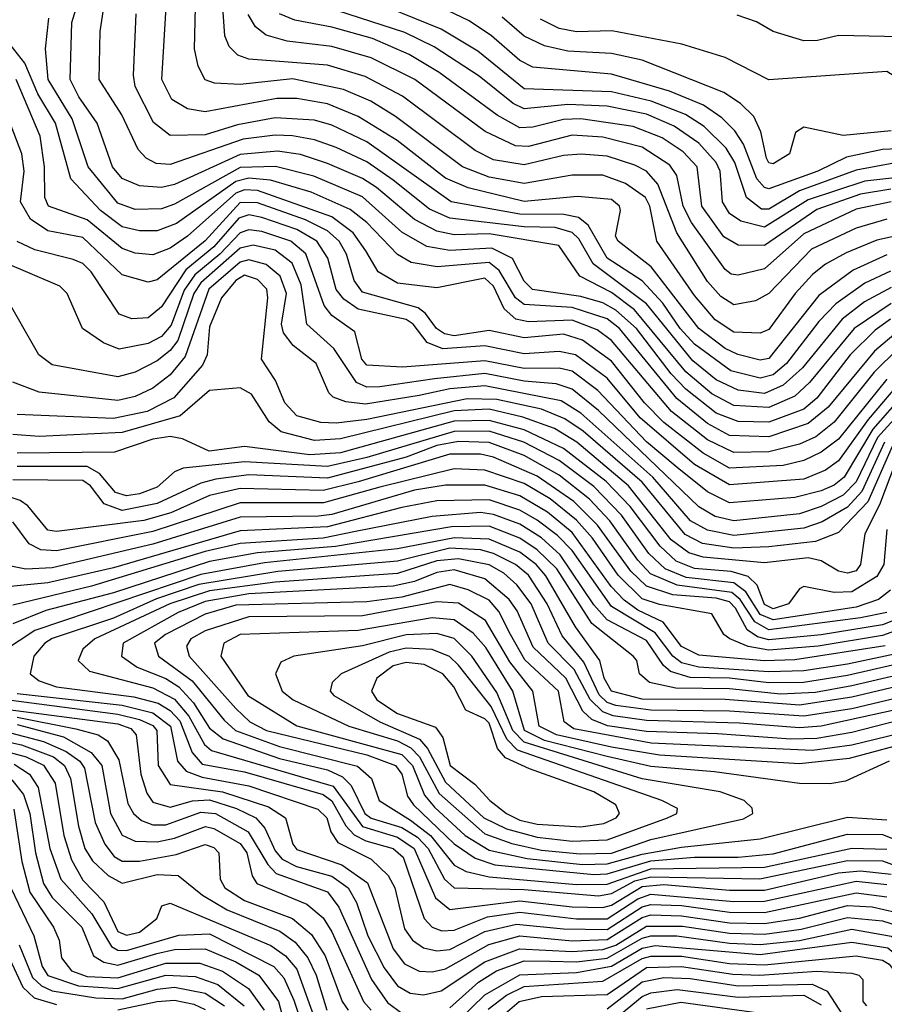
# Model space of a CAD drawing. Extents: x 501367 to 657802, y 482273 to 547541.
# Tile 182 of 256: x 558551 to 560529, y 525749 to 528002. Entities that reach past the tile are written whole.
import ezdxf

# ---------------------------------------------------------------- set-up
doc = ezdxf.new("R2010")
doc.units = 0

msp = doc.modelspace()

# ---------------------------------------------------------------- linework, layer by layer
at = {"layer": '0CON20XD'}
for points in [[(560545, 527352.5), (560460.6, 527295), (560358.6, 527171.4), (560325, 527140.3), (560265, 527114.2), (560185, 527118.5), (560135, 527145.9), (560075, 527195.7), (559957.9, 527337.9), (559905, 527377.8), (559832.9, 527415), (559784.9, 527484.9), (559625, 527511.7), (559545, 527509.7), (559505, 527517.8), (559454.4, 527544.4), (559367.6, 527617.6), (559335, 527638.6), (559255, 527672.8), (559192.9, 527692.9), (559141, 527701), (559055, 527693.4), (558905, 527624.9), (558875, 527617.8), (558825, 527621.7), (558785, 527638.5), (558763.2, 527665), (558727.7, 527765), (558685.9, 527825), (558666.2, 527865), (558669.9, 527995), (558703.8, 528105)], [(560535, 527544.9), (560465.1, 527524.9), (560363.1, 527476.9), (560265, 527374.8), (560235, 527358.3), (560185, 527349.2), (560155, 527368.1), (560125, 527402.4), (560054.3, 527514.3), (560011.5, 527625), (559985, 527654.9), (559958.5, 527668.5), (559895, 527689.4), (559835.8, 527694.2), (559795, 527690.7), (559705, 527669.2), (559635, 527681.1), (559592.7, 527702.7), (559426.8, 527826.8), (559341.4, 527871.4), (559255, 527897.8), (559075, 527911.6), (559050.2, 527920.2), (559030, 527940), (559020.2, 527965), (559010.5, 528105)], [(560535, 527463.7), (560458.5, 527428.5), (560379.8, 527370.2), (560265, 527226.7), (560245, 527222.9), (560194.5, 527235.5), (560165, 527249.3), (560105, 527294.9), (559996.1, 527436.1), (559920.3, 527495), (559913.9, 527506.1), (559925.7, 527565), (559923.4, 527575), (559905, 527590.6), (559827.2, 527597.2), (559705, 527585.5), (559576.8, 527616.8), (559525, 527639.4), (559414.8, 527725), (559325, 527780.1), (559255, 527809.2), (559185, 527821.1), (559138.9, 527821.1), (558975, 527790.6), (558935, 527798), (558899.1, 527819.1), (558876.2, 527865), (558889.8, 528095)], [(560575, 527511.2), (560512.6, 527497.4), (560441.9, 527468.1), (560395, 527442.5), (560365, 527418.3), (560325.1, 527375), (560265, 527292.4), (560245, 527284.2), (560185, 527286.9), (560142.6, 527315), (560095, 527370.8), (560008.8, 527495), (559992.9, 527575), (559982.9, 527595), (559936.8, 527626.8), (559885, 527645.9), (559815, 527646.3), (559705, 527627.2), (559625, 527641), (559564.3, 527665), (559410.5, 527780.5), (559354.2, 527815), (559291.6, 527841.6), (559175, 527866), (559055, 527853.3), (558996.4, 527856.4), (558975, 527864.2), (558959.3, 527895), (558950.9, 527935), (558954.5, 528095)], [(560615, 527646.5), (560485, 527632.2), (560355, 527589.7), (560255, 527527.3), (560200.9, 527540.9), (560175, 527558.4), (560159.3, 527585), (560153.8, 527655), (560144.4, 527675), (560105, 527718.8), (560048.2, 527758.2), (559985, 527785.7), (559895, 527803.6), (559805, 527808), (559705, 527797.7), (559679.9, 527809.9), (559602.2, 527872.2), (559499.5, 527939.5), (559432.3, 527972.3), (559175, 528056)], [(560615, 527708.2), (560525.2, 527704.8), (560442.8, 527687.2), (560377.1, 527655), (560265, 527614.9), (560255, 527617.4), (560237.8, 527637.8), (560207, 527717), (560187.6, 527747.6), (560157.5, 527777.5), (560115.8, 527805.8), (560037.8, 527837.8), (559905, 527877), (559725, 527893.3), (559695, 527908.3), (559630.2, 527965), (559579.1, 527999.1), (559497.9, 528037.9)], [(560545, 527389.1), (560484.1, 527355.9), (560433.3, 527316.7), (560342.2, 527205), (560298.2, 527165), (560255, 527146.6), (560195, 527153.6), (560145, 527177.5), (560091, 527221), (559985, 527351.8), (559863, 527443), (559830, 527500), (559815, 527515.1), (559776, 527526), (559705, 527527.6), (559535, 527547.5), (559488.5, 527568.5), (559405, 527634.2), (559345, 527676.4), (559275, 527709.3), (559225, 527727.1), (559175, 527736.1), (559135, 527737.4), (559062, 527728), (558895, 527670.6), (558862.9, 527672.9), (558839.7, 527685), (558822, 527705), (558784, 527784), (558732.2, 527865), (558734.8, 527975), (558742.7, 528025)], [(560543.5, 527426.5), (560485, 527398.6), (560418.7, 527351.3), (560379.3, 527310.7), (560305.6, 527215), (560275, 527188.9), (560245, 527181.6), (560178.2, 527198.2), (560095, 527259.5), (560062.2, 527295), (560022.9, 527352.9), (559975, 527404.2), (559895, 527455.8), (559851.3, 527531.3), (559829.4, 527549.4), (559795.9, 527555.9), (559695, 527556.3), (559538.2, 527585), (559345, 527722.3), (559265, 527760.7), (559225, 527771.8), (559135, 527776.8), (559049.2, 527760.8), (558975, 527738.6), (558895, 527736.6), (558856.8, 527766.8), (558815, 527848.5), (558810.7, 527875), (558817, 528015)], [(560544.1, 527614.1), (560475, 527602.1), (560375, 527567.1), (560255, 527484.9), (560195, 527485.5), (560162.4, 527505), (560112, 527575), (560101.4, 527665), (560069, 527699), (560021.3, 527731.3), (559955, 527757.4), (559835, 527774.7), (559795, 527773.4), (559725, 527755.5), (559695, 527754.4), (559643.3, 527783.3), (559511, 527881), (559441.9, 527921.9), (559358.4, 527958.4), (559264.9, 527984.9), (559180.5, 528000.5), (559145, 528015.2)], [(560555, 527673.9), (560465, 527657), (560335, 527610.2), (560265, 527568.3), (560248.5, 527568.5), (560213.9, 527595), (560187.1, 527675), (560167.9, 527707.9), (560117.2, 527757.2), (560074.5, 527784.5), (559995.6, 527815.6), (559905, 527836.7), (559705, 527843.8), (559599.3, 527929.3), (559515, 527980.1), (559395, 528029.1)], [(561035, 528028.2), (560954.7, 527975.3), (560895, 527868), (560851, 527839), (560815, 527803.8), (560775, 527783.4), (560705, 527776), (560615, 527793.8), (560587, 527817), (560558.4, 527868.4), (560535, 527883), (560265, 527864.3), (560165, 527914.8), (560065.7, 527945.7), (559906, 527976), (559825, 527974), (559785, 527981.5), (559742.7, 528002.7)], [(560923.5, 528026.5), (560908.3, 528001.7), (560894.6, 527945), (560842.3, 527917.7), (560811.4, 527875), (560796.2, 527865), (560715, 527858.2), (560673.3, 527865), (560662, 527875), (560659.3, 527919.3), (560647.5, 527935), (560565, 527962.5), (560425, 527965.7), (560376.2, 527953.8), (560345, 527953.6), (560275, 527974.4), (560236.6, 527996.6), (560192.4, 528012.4)], [(560543.5, 527316.5), (560508.5, 527291.5), (560451.6, 527235), (560375, 527135.9), (560345, 527110.6), (560265, 527080.5), (560195, 527081.9), (560145, 527101.4), (560075, 527156.1), (560041.3, 527191.3), (559962.5, 527295), (559915, 527337.1), (559885, 527353.5), (559835, 527368.1), (559724.4, 527384.4), (559705, 527403.2), (559678.6, 527455), (559631.2, 527478.8), (559535, 527473.4), (559482.8, 527482.8), (559425.2, 527515.2), (559335, 527596.6), (559223.5, 527643.5), (559135.7, 527665.7), (559055, 527663.2), (558905, 527579.3), (558875, 527568.8), (558815, 527567.3), (558775, 527581.8), (558707.1, 527665), (558670.5, 527775), (558615.8, 527865), (558609.7, 527935), (558617.3, 528005)], [(560545, 527585.1), (560465, 527568), (560345, 527511.5), (560255, 527431.8), (560195, 527417.2), (560179.3, 527419.3), (560165, 527430), (560087.9, 527537.9), (560069.1, 527575), (560054.6, 527645), (560038.6, 527668.6), (559975, 527709.7), (559885, 527732.9), (559815, 527737.7), (559715, 527711.6), (559685, 527713.1), (559615.8, 527745.8), (559455, 527864.9), (559355, 527914.4), (559265, 527940.4), (559162.7, 527952.7), (559115, 527966.3), (559090.5, 527985), (559073.2, 528013.2)], [(560545, 527747.6), (560435, 527736.9), (560345, 527755.5), (560326.2, 527743.8), (560312.2, 527695), (560275, 527671.8), (560265, 527674.1), (560260, 527685), (560247, 527745), (560230.5, 527780.5), (560200.2, 527810.2), (560161.8, 527835), (559975, 527908.9), (559905, 527924.6), (559805, 527929.9), (559751.5, 527941.5), (559705, 527964.2), (559655, 528007.4)], [(560561.4, 527288.6), (560506.7, 527243.3), (560401.2, 527115), (560355, 527077.4), (560265, 527046.8), (560175, 527050.4), (560125, 527077.7), (560054.8, 527134.8), (559923.3, 527295), (559895, 527317.1), (559815, 527342.9), (559705, 527349.9), (559685, 527365.4), (559647.9, 527427.9), (559625, 527445.8), (559506.1, 527436.1), (559446.3, 527446.3), (559415, 527464.5), (559345, 527537.6), (559307, 527567), (559217.4, 527607.4), (559124.5, 527634.5), (559075, 527639), (559045, 527631.7), (558909.3, 527535), (558865, 527518.5), (558825, 527518.7), (558785, 527528), (558735.3, 527565.3), (558667.3, 527637.3), (558632.5, 527765), (558591.8, 527831.8), (558562.4, 527902.4), (558528.6, 527945)], [(559342.5, 527472.5), (559314.2, 527514.2), (559265, 527550.2), (559095, 527610.5), (559065, 527612.2), (559045, 527604.8), (558935, 527506.2), (558895, 527478.9), (558855, 527464), (558815, 527467.7), (558785, 527478.1), (558705, 527544), (558616.7, 527575), (558608.2, 527595), (558607.3, 527665), (558597.6, 527735), (558542.6, 527865)], [(560535, 527179.2), (560425, 527041.9), (560385, 527011.8), (560345, 526993), (560298.1, 526981.9), (560175, 526975.5), (560115, 527009.4), (560025, 527079.7), (559980.7, 527125), (559905, 527220.1), (559838.4, 527268.4), (559795, 527282), (559705, 527273.5), (559625, 527290.3), (559545, 527278.6), (559523.2, 527283.2), (559504.4, 527295), (559479.4, 527329.4), (559462.5, 527342.5), (559335, 527378), (559316.1, 527405), (559298.8, 527465), (559281.9, 527495), (559255, 527518.2), (559205, 527543.4), (559095, 527582.7), (559055, 527583.3), (558975, 527495.6), (558865, 527406.5), (558845, 527401.2), (558785, 527417.9), (558695, 527503.6), (558615, 527518.9), (558575.3, 527545.3), (558552.6, 527585), (558561, 527655), (558555.6, 527695), (558525.1, 527775.1)], [(560575.4, 527184.6), (560492.9, 527087.1), (560425, 526991.9), (560395, 526971.1), (560345, 526950.5), (560175, 526937.3), (560095, 526984.1), (559970.9, 527090.9), (559895, 527181.5), (559822.6, 527235), (559785, 527242.5), (559705, 527236.9), (559615.2, 527255.2), (559518.9, 527248.9), (559483.1, 527263.1), (559450.9, 527305), (559435, 527316), (559325, 527339.3), (559292.5, 527362.5), (559275, 527384.3), (559255.7, 527455.7), (559230.5, 527495), (559185, 527521.3), (559105, 527548.9), (559075, 527554.9), (559052.4, 527547.6), (558995, 527481.8), (558930.7, 527429.3), (558875, 527344.8), (558845, 527319.5), (558807.1, 527317.1), (558777.9, 527327.9), (558713.8, 527425), (558695, 527444), (558672.7, 527452.7)], [(560055, 526976.8), (559985, 527035.7), (559873.5, 527153.5), (559815, 527197.2), (559785, 527204), (559705, 527203.7), (559615, 527221.3), (559426.5, 527206.5), (559345, 527211), (559333.5, 527225), (559317.3, 527287.3), (559265.1, 527325.1), (559247.5, 527347.5), (559205.7, 527465.7), (559171.2, 527495), (559105, 527517.3), (559075, 527520.6), (559055, 527513.7), (559008.9, 527465), (558951.8, 527418.2), (558927.3, 527382.7), (558897.6, 527302.4), (558875, 527276.8), (558845, 527261.1), (558778.1, 527248.1), (558742.2, 527262.2), (558694, 527295), (558659.4, 527375), (558642.2, 527392.2), (558517.1, 527445)], [(559499.9, 527179.9), (559375, 527161.6), (559345, 527161.1), (559321.3, 527171.3), (559269.6, 527249.6), (559207.8, 527305), (559195.1, 527395), (559174.5, 527444.5), (559135, 527474.3), (559085, 527485.8), (559055, 527479.1), (558965, 527399.6), (558949.5, 527375), (558912.3, 527267.7), (558895, 527244.4), (558865, 527221), (558815, 527195.4), (558775, 527184.3), (558625, 527212.2), (558594.6, 527235), (558514.1, 527375)], [(558672.7, 527452.7), (558585.1, 527475.1), (558545, 527494.5)], [(559465, 527141.5), (559342, 527122), (559297.2, 527127.2), (559267.9, 527137.9), (559258, 527148), (559229.3, 527215), (559176.5, 527256.5), (559154.6, 527285), (559150, 527305), (559161, 527375), (559146.5, 527415), (559115, 527441.5), (559075, 527451.9), (559055, 527446.7), (558983.4, 527385), (558929.3, 527230.7), (558895, 527188.8), (558855, 527158.8), (558815, 527139.6), (558775, 527130.2), (558595, 527149.2), (558535, 527171.9)], [(560561, 527249), (560506.4, 527195), (560415, 527080.5), (560372.5, 527047.5), (560335, 527030.3), (560265, 527012.8), (560185, 527011.2), (560125, 527040.6), (560042.6, 527105), (559905, 527267.8), (559872.2, 527292.2), (559815, 527314.2), (559715, 527310.5), (559686.2, 527316.2), (559659.8, 527339.8), (559635, 527392.3), (559615, 527410.5), (559505, 527388.1), (559415, 527398.5), (559371.4, 527425), (559342.5, 527472.5)], [(560547.1, 527025), (560491.6, 526898.4), (560425, 526828), (560372, 526808), (560264.9, 526795.1), (560185, 526792.7), (560113.4, 526803.4), (560073.3, 526823.3), (559975, 526943.2), (559840, 527060), (559798.6, 527088.6), (559745, 527110.3), (559642.8, 527132.8), (559575, 527134.4), (559345, 527087), (559275, 527078.8), (559239.9, 527079.9), (559184.7, 527095), (559157.5, 527125), (559136.2, 527176.2), (559104.1, 527225), (559118.6, 527365), (559115.9, 527385), (559095, 527407.2), (559065, 527416.8), (559045, 527405), (559012.6, 527365), (558985, 527299.1), (558979.8, 527235), (558969.1, 527210.9), (558903.3, 527136.7), (558842.5, 527105), (558765, 527088.9), (558545, 527098.6)], [(560605, 527145.7), (560514, 527046), (560465, 526943.8), (560435, 526913.7), (560385, 526888), (560335, 526871.2), (560185, 526854.6), (560142.3, 526865), (560105, 526887.1), (559875, 527107.2), (559815, 527156.3), (559778.7, 527168.7), (559705, 527174.5), (559615, 527192), (559499.9, 527179.9)], [(560555, 526988.3), (560518.1, 526891.9), (560485.1, 526825), (560474.8, 526755), (560465, 526740.3), (560445, 526734.9), (560425, 526739.5), (560385, 526763.3), (560355, 526770), (560255, 526759.1), (560115, 526771.9), (560081.9, 526781.9), (560041.8, 526811.8), (559944.3, 526935), (559825.6, 527035), (559775, 527066.6), (559702.3, 527092.3), (559625, 527110.1), (559545, 527106.4), (559285, 527042.5), (559225, 527038.6), (559148.9, 527058.9), (559121.8, 527081.8), (559080.9, 527145), (559055, 527159.5), (558985, 527153), (558917.5, 527095), (558785, 527057.3), (558595, 527048.2), (558535, 527052.3)], [(560529.6, 527035), (560478, 526922), (560445, 526886.3), (560387.5, 526852.5), (560345, 526838.1), (560185, 526821.5), (560125, 526833.9), (560086.2, 526855), (559999.9, 526955), (559835, 527101.6), (559789.6, 527129.6), (559615, 527164), (559535, 527156.9), (559465, 527141.5)], [(560598, 527172), (560503, 527065), (560437.5, 526955), (560415, 526936.3), (560385, 526923.8), (560325, 526908), (560175, 526896.4), (560125, 526921), (560055, 526976.8)], [(560535.5, 526835), (560528.6, 526755), (560512.5, 526727.5), (560455, 526692.4), (560415, 526690.9), (560345, 526704.6), (560335, 526699.5), (560310.3, 526665), (560275, 526653.8), (560255, 526663.1), (560238.1, 526708.1), (560217.8, 526727.8), (560179, 526739), (560095, 526745.8), (560053, 526763), (560016.8, 526796.8), (559948.1, 526888.1), (559893.2, 526945), (559795, 527020.8), (559705, 527063.5), (559625, 527084.9), (559545, 527082.8), (559285, 527010.5), (559215, 527005.8), (559065, 527024.9), (558984.4, 527014.4), (558922.9, 527042.9), (558895, 527048), (558855, 527042.1), (558767.8, 527012.2), (558545, 527009.8)], [(560544, 526696), (560516.3, 526675), (560465, 526657.3), (560275, 526628.1), (560245, 526640.9), (560212.7, 526692.7), (560185, 526713.1), (560075.6, 526725.6), (560027.9, 526745), (559990.5, 526780.5), (559927.9, 526867.9), (559865, 526933.2), (559785, 526993.1), (559704.8, 527034.8), (559625, 527060.3), (559545, 527059.6), (559345, 526999.6), (559255, 526979), (559065, 526989.8), (558924.8, 526975.2), (558905, 526967.3), (558865, 526931.8), (558825, 526916.6), (558795, 526912.5), (558770.1, 526920.1), (558733.4, 526963.4), (558705, 526979.1), (558545, 526978.9)], [(560535, 526645.2), (560475, 526632.9), (560265.2, 526605.2), (560233.5, 526623.5), (560199.8, 526675), (560180.6, 526690.6), (560055, 526707.4), (559994, 526734), (559965, 526764.9), (559901.6, 526855), (559854.6, 526904.6), (559785, 526959.8), (559705, 527004.3), (559625, 527034.5), (559555, 527036.6), (559505, 527027.7), (559435, 527000.5), (559255, 526952.4), (559075, 526960.4), (558999.8, 526950.2), (558965, 526940.8), (558865, 526894.4), (558785, 526878.8), (558743.6, 526893.6), (558712.5, 526935), (558695, 526947.3), (558535, 526949)], [(560605, 526648.1), (560525, 526617.2), (560385, 526594.4), (560265, 526582.7), (560239.4, 526589.4), (560215.8, 526605.8), (560189.1, 526655), (560175, 526669.6), (560145, 526678.1), (560045.5, 526685.5), (559985, 526705.4), (559949.5, 526739.5), (559873.1, 526845), (559818.9, 526898.9), (559735, 526956.9), (559635, 527000.4), (559605, 527007.6), (559535, 527007.2), (559325.5, 526944.5), (559245, 526924.4), (559055, 526928.9), (558985, 526913), (558896.6, 526873.4), (558835, 526855.8), (558635, 526830.5), (558615, 526833.8), (558569.3, 526889.3), (558551.8, 526901.8), (558423.5, 526943.5)], [(560622.1, 526627.9), (560525, 526592.2), (560378.3, 526568.3), (560265, 526558.8), (560217.7, 526567.7), (560175.9, 526585), (560162.2, 526595), (560135, 526641.9), (560015, 526663.5), (559975, 526676.8), (559920.5, 526730.5), (559861.8, 526815), (559825, 526856.6), (559765, 526905.1), (559705, 526940.2), (559615, 526970.9), (559545, 526973.7), (559375, 526932.2), (559245.9, 526895.9), (559055, 526896.4), (558855, 526830.8), (558635, 526786.6), (558598.8, 526788.8), (558572.5, 526802.5), (558535, 526853)], [(560531.3, 526568.7), (560325, 526536.6), (560255, 526534.6), (560105, 526547.2), (560065, 526567.5), (560023.3, 526623.3), (559965, 526650.4), (559933.7, 526673.7), (559904.4, 526704.4), (559815, 526828.2), (559758.4, 526875), (559695, 526912.3), (559615, 526936.6), (559525, 526936.9), (559454, 526925), (559265, 526869.6), (559234.3, 526865.7), (559055, 526863.3), (558855, 526801.6), (558625, 526747.6), (558564.4, 526744.4), (558522.5, 526752.5)], [(560567.1, 526552.9), (560445, 526527), (560345, 526511.5), (560265, 526509.1), (560105, 526519.8), (560065, 526529.8), (560045.6, 526545.6), (560005, 526598.9), (559905, 526659), (559815, 526787.4), (559781.6, 526821.6), (559735, 526856.4), (559695, 526879.6), (559625, 526902.7), (559505, 526900.4), (559425, 526885.7), (559255, 526841.1), (559055, 526832.2), (558765, 526747.4), (558615, 526713.2), (558505, 526702.7)], [(560605, 526537.5), (560445, 526500.9), (560344.8, 526485.2), (560265, 526483.9), (560175.1, 526495.1), (560085, 526496.8), (560039.8, 526509.8), (560023.9, 526523.9), (559985, 526581.3), (559895, 526628.6), (559865, 526662.7), (559787.4, 526777.4), (559745, 526815.8), (559695, 526847), (559635, 526869.5), (559605, 526874), (559495, 526864.6), (559319.3, 526830.7), (559245, 526815.5), (559055, 526803.3), (558975, 526784.8), (558715, 526705.4), (558535, 526661.8)], [(560615, 526514.7), (560455, 526477.1), (560372, 526462), (560292, 526458), (560175, 526470.8), (560052.2, 526472.2), (559992, 526485), (559968.8, 526505), (559963.3, 526535), (559954.7, 526545), (559860, 526620), (559779.9, 526745), (559735, 526788.7), (559695, 526815.2), (559625, 526842.4), (559539.1, 526840.9), (559273.7, 526796.4), (559095, 526782), (558985, 526761.8), (558765, 526690.1), (558610.1, 526649.9), (558535, 526619)], [(560619.5, 526490.5), (560455, 526451.1), (560335, 526433), (560165, 526446.1), (559975, 526447.2), (559904.7, 526465), (559888, 526495), (559878.6, 526535), (559822.6, 526612.6), (559755, 526729.3), (559732.8, 526755), (559695, 526783.3), (559625, 526813), (559545.7, 526815.7), (559415, 526791), (559111.2, 526758.8), (558965, 526732.4), (558585, 526604), (558477.1, 526532.9)], [(560615, 526463.1), (560455, 526424.4), (560345, 526407.7), (560175, 526419.7), (559995, 526421.4), (559915, 526432.5), (559895, 526439.6), (559876.9, 526456.9), (559841.7, 526531.7), (559792, 526592), (559757.5, 526665), (559715, 526730.5), (559685.7, 526755), (559635, 526780.3), (559605, 526788.3), (559535, 526792.1), (559415, 526762.5), (559141.3, 526738.7), (558960.6, 526709.4), (558863.4, 526676.6), (558765, 526632.3), (558625, 526585.5), (558607.9, 526575), (558582.6, 526545), (558574.2, 526505), (558595, 526488.8), (558635, 526475.4), (558811.9, 526451.9), (558867.8, 526437.8), (558895, 526421.1), (558917, 526397), (558945.1, 526325.1), (558968.2, 526298.2), (559065, 526280.4), (559245, 526228.7), (559265, 526214.2), (559296.9, 526156.9), (559316.4, 526136.4), (559342.7, 526122.7), (559405.2, 526105.2), (559428.4, 526085), (559476.3, 525945), (559495, 525925.2), (559516.8, 525916.8), (559545, 525917.9), (559621.1, 525948.9), (559695, 525959.7), (559825, 525943.9), (559895, 525944.3), (559965, 525990.3), (559995, 526000.3), (560185, 525984.1), (560255, 525984.3), (560465, 526030.1), (560535, 526022.6)], [(560614.4, 526435.6), (560384.9, 526384.9), (560335, 526381.6), (560197.8, 526392.2), (559985, 526398), (559908.9, 526408.9), (559885, 526418.1), (559855.9, 526445.9), (559819.6, 526515), (559760, 526575), (559720.9, 526665), (559688.4, 526708.4), (559658.6, 526735), (559625, 526754), (559555, 526767.7), (559505, 526763.2), (559415, 526734.2), (559135, 526714.6), (558985, 526694.4), (558894.3, 526665), (558722.6, 526585), (558695, 526561.3), (558684.7, 526535), (558710.7, 526510.7), (558855, 526472.5), (558905, 526446.6), (558937.9, 526407.9), (558973.2, 526343.2), (558989.2, 526329.2), (559267.8, 526247.8), (559335, 526155.7), (559415, 526130.8), (559453.8, 526105), (559502.5, 525992.5), (559535, 525965.7), (559695, 525985.7), (559815, 525971.5), (559885, 525969.9), (559905, 525975.3), (559975, 526017.9), (560025, 526023), (560175, 526009.6), (560255, 526010.1), (560425, 526049.7), (560475, 526054.3), (560545, 526046.7)], [(560645, 526419.2), (560455, 526370.4), (560375, 526357.1), (560315.7, 526355.7), (560147.4, 526367.4), (559985, 526373.1), (559896.2, 526386.2), (559860, 526400), (559839.4, 526419.4), (559800.5, 526495), (559725.5, 526565.5), (559689.1, 526649.1), (559670.8, 526675), (559615, 526722.3), (559545, 526742.5), (559505, 526736.5), (559453.9, 526716.1), (559405, 526705.2), (559075, 526687.6), (558975, 526670.5), (558913.2, 526645), (558787.4, 526575), (558783.4, 526545), (558819.8, 526520.2), (558885, 526494.4), (558914.8, 526474.8), (558948.5, 526438.4), (558985, 526380.4), (559016.4, 526356.4), (559145, 526311.2), (559255, 526284.9), (559289.4, 526269.4), (559309.3, 526249.3), (559340.2, 526185), (559355, 526174.6), (559425, 526153.2), (559460.8, 526130.8), (559485.2, 526105), (559522.6, 526035), (559545, 526015.4), (559705, 526011.4), (559875, 525996.5), (559905, 526001.9), (559958.8, 526031.2), (559995, 526040.6), (560244.2, 526035.8), (560445, 526077.7), (560525, 526076.9), (560645, 526032.8)], [(560615, 526380.7), (560455, 526341.9), (560365, 526329.2), (559996.2, 526346.2), (559819.2, 526379.2), (559796.9, 526395), (559783.4, 526465), (559706.6, 526536.6), (559673.9, 526595), (559647.4, 526647.4), (559625, 526673.5), (559577.1, 526697.1), (559535, 526708.9), (559425, 526679.9), (559345, 526669.6), (559045, 526662), (558975, 526641.6), (558884.1, 526595), (558859.1, 526575), (558868.1, 526545), (558945, 526488.8), (559018.6, 526398.6), (559044.6, 526375), (559145, 526338.6), (559323.6, 526293.6), (559355.7, 526265), (559373.1, 526215), (559445, 526169.9), (559490.8, 526135), (559545, 526067), (559572.7, 526052.7), (559625, 526040), (559825, 526023.1), (559895, 526023.8), (559995, 526058.7), (560255, 526062.8), (560455, 526105.9), (560535, 526103.5)], [(560551.6, 526338.4), (560448.8, 526311.2), (560335, 526298.5), (560015, 526318.6), (559905, 526336.7), (559779.4, 526365), (559739.7, 526385), (559725.1, 526465), (559672.1, 526532.2), (559617, 526627), (559555, 526666.7), (559505, 526669.7), (559335, 526637.7), (559075, 526635.1), (558975, 526603.1), (558942.5, 526585), (558932.2, 526567.8), (558938.2, 526545), (559045, 526425.4), (559077.4, 526395), (559115.2, 526375), (559345, 526319.1), (559410.7, 526295), (559425, 526275.2), (559437.9, 526225), (559451.9, 526205), (559545, 526115.7), (559592.8, 526082.8), (559638.1, 526068.1), (559865, 526045.4), (559895, 526046.9), (559995, 526076.8), (560095, 526085.3), (560195.1, 526085.1), (560275, 526093), (560445, 526137.9), (560525, 526137.4), (560684, 526074.1)], [(560540.8, 526305), (560440.5, 526259.5), (560405, 526253.3), (560335, 526254), (560140.6, 526280.6), (559995, 526292.9), (559895.4, 526315.4), (559751.9, 526351.9), (559705.9, 526375), (559679.2, 526465), (559617.3, 526565), (559588.1, 526598.1), (559545, 526628.7), (559495, 526633.1), (559325, 526604.1), (559055, 526594.7), (559017.7, 526575), (559011, 526545), (559073, 526455), (559185, 526385.6), (559425, 526319.9), (559449.8, 526295), (559477.3, 526227.3), (559499.7, 526199.7), (559570, 526135), (559625, 526101.1), (559712.4, 526082.4), (559838.9, 526068.9), (559895, 526069.7), (559975, 526092.1), (560065, 526108.2), (560245, 526127.6), (560445, 526177), (560535, 526170.4)], [(559833, 526093), (559905, 526094.6), (559995, 526125.6), (560206.9, 526173.1), (560228.5, 526185), (560227.3, 526197.3), (560208.5, 526215), (560153.6, 526235), (559975, 526264.7), (559705, 526348.4), (559678.9, 526375), (559642.4, 526462.4), (559585.1, 526545.1), (559545, 526585.5), (559505, 526596.9), (559435, 526594.2), (559335, 526569.1), (559178, 526545), (559148.6, 526531.4), (559136.1, 526505), (559151.2, 526465), (559176.8, 526445), (559303.8, 526385), (559415, 526351.4), (559445.5, 526335.5), (559465.9, 526315), (559510.8, 526230.8), (559615, 526138.9), (559676.6, 526116.6), (559745, 526101.7), (559833, 526093)], [(559815, 526122), (559895, 526124.9), (560033.6, 526175), (560054.5, 526185), (560056.4, 526196.4), (560020.6, 526215), (559690.3, 526330.3), (559665.4, 526355.4), (559629.9, 526429.9), (559554.9, 526524.9), (559534.5, 526544.5), (559495, 526560.3), (559435, 526563.6), (559395.9, 526554.1), (559286.1, 526505), (559265.9, 526485), (559261.4, 526465), (559269.7, 526455), (559375.1, 526395.1), (559465.6, 526355.6), (559484, 526334), (559525, 526256.7), (559612.8, 526175), (559665, 526150.5), (559735, 526131.2), (559815, 526122)], [(559835, 526154.4), (559887.3, 526162.7), (559915.7, 526175), (559923.4, 526185), (559915.2, 526205), (559864.8, 526235), (559717.2, 526287.2), (559662.5, 526312.5), (559644.2, 526334.2), (559625, 526391.8), (559615, 526402.2), (559571.9, 526421.9), (559544.3, 526475), (559518.8, 526505), (559476.5, 526526.5), (559435, 526531.1), (559405, 526523.2), (559367.7, 526495), (559355.4, 526465), (559367.9, 526445), (559415, 526414.2), (559502.6, 526382.6), (559518.8, 526358.8), (559535.7, 526295), (559592.5, 526252.5), (559626.5, 526215), (559664.8, 526185), (559695, 526170), (559735, 526160.5), (559835, 526154.4)], [(558545, 526460.1), (558785, 526433.1), (558855, 526415.6), (558895.9, 526385), (558911.5, 526305), (558931.9, 526281.9), (558968.1, 526268.1), (559075, 526248.2), (559233.2, 526195), (559253.3, 526175), (559263, 526143), (559278.6, 526118.6), (559355, 526080.4), (559393.6, 526043.6), (559409.2, 526015), (559431.4, 525921.4), (559449.5, 525895), (559475, 525878.1), (559505, 525870.8), (559535, 525873.9), (559615, 525915.2), (559687.9, 525932.1), (559795, 525921), (559895, 525919.7), (559975, 525971.9), (559995, 525977.2), (560065, 525974.7), (560175, 525959.8), (560255, 525958.5), (560465, 526003.8), (560535, 525994.6)], [(558325, 526449.2), (558775, 526390.4), (558805, 526379.6), (558817.4, 526365), (558828, 526275), (558841.4, 526231.4), (558855, 526211.4), (558895, 526199.7), (558946, 526214), (558985, 526216.3), (559046.7, 526196.7), (559091, 526175), (559111.8, 526151.8), (559135, 526099.7), (559151.1, 526081.1), (559184.3, 526064.3), (559265, 526042.2), (559302.3, 526015), (559321.2, 525981.2), (559347.5, 525905), (559385, 525831.7), (559415, 525790.8), (559444.2, 525774.2), (559475, 525770.3), (559515, 525779.3), (559615, 525846.1), (559694.3, 525875.7), (559815, 525869.8), (559885, 525873.9), (559915, 525884.3), (559985, 525927.5), (560067.3, 525927.3), (560175, 525911.6), (560255, 525909), (560339.1, 525920.9), (560445, 525947.5), (560525, 525939.8), (560558.7, 525928.7)], [(558472.2, 526452.2), (558775, 526412.7), (558825, 526400.5), (558855, 526386.4), (558864.5, 526375), (558867.7, 526295), (558895, 526251.8), (559015, 526234.9), (559120.1, 526200.1), (559158.9, 526175), (559175.6, 526115), (559185, 526102.5), (559288, 526068), (559346.9, 526026.9), (559405.2, 525875.2), (559431.4, 525841.4), (559465, 525824.3), (559495, 525823.1), (559525, 525830.1), (559624.5, 525885.5), (559695, 525905.2), (559815, 525893.6), (559895, 525896.8), (559975, 525947.5), (559995, 525953.1), (560065, 525951.1), (560175, 525935.2), (560255, 525933.3), (560335, 525946), (560445, 525974.8), (560501.5, 525971.5), (560555, 525959.6)], [(558545, 526405.8), (558679.3, 526379.3), (558730, 526365), (558751.6, 526351.6), (558777.7, 526307.7), (558797.8, 526207.8), (558811, 526185), (558829.4, 526169.4), (558855, 526159.3), (558885, 526159.1), (558965, 526187.9), (558998.7, 526185), (559073.4, 526143.4), (559118.4, 526068.4), (559137.9, 526047.9), (559255, 526005.7), (559281, 525971), (559355.5, 525805.5), (559392.6, 525752.6), (559425, 525728.6)], [(558515, 526374), (558605, 526350.3), (558657.3, 526327.3), (558688.1, 526305), (558698.8, 526288.8), (558723.2, 526165), (558745.1, 526115), (558766.9, 526086.9), (558785, 526076.3), (558825, 526076.1), (558908.4, 526091.6), (558975, 526114.4), (558995, 526107.5), (559006.7, 526095), (559009.3, 526035), (559019.8, 526015), (559065, 525986.5), (559175, 525944.9), (559218.4, 525908.4), (559249.5, 525859.5), (559288.8, 525755), (559302, 525735)], [(558545, 526388.7), (558650.7, 526360.7), (558714, 526325), (558738.5, 526295), (558758.2, 526185), (558785, 526135.6), (558815, 526122.1), (558865, 526120.4), (558905, 526128.6), (558975.6, 526155.6), (558995, 526151.2), (559055, 526116.6), (559070.3, 526095), (559082.5, 526042.5), (559093.5, 526025), (559207.5, 525977.5), (559245, 525946.7), (559265, 525914.3), (559337.2, 525755), (559355.1, 525735)], [(558505, 526353.3), (558555, 526342.3), (558627.9, 526315), (558652.8, 526295), (558667.2, 526265), (558685, 526156.4), (558699.9, 526105), (558717.2, 526077.2), (558753.1, 526043.1), (558785, 526026), (558865, 526045.5), (558913.6, 526043.6), (558968.7, 525998.7), (559025.6, 525965), (559145.6, 525915.6), (559180.7, 525890.7), (559209.7, 525855), (559229.1, 525815), (559253.6, 525735)], [(558505, 526330.9), (558565.2, 526315), (558605, 526296.2), (558631.8, 526255), (558651.8, 526135), (558669, 526079), (558695, 526032.4), (558743, 525983), (558775, 525914.9), (558795, 525906.7), (558825, 525913.7), (558864.2, 525945), (558876.2, 525973.8), (558895, 525980.4), (559125, 525883.4), (559159.3, 525859.3), (559185, 525829), (559222.9, 525722.9)], [(558538, 526298), (558572.7, 526275), (558593.2, 526245), (558619.9, 526105), (558645.1, 526035), (558715.9, 525955.9), (558760.6, 525880.6), (558775, 525872.2), (558795, 525871.5), (558915, 525906.8), (558985, 525909.5), (559132.5, 525835), (559155, 525808.9), (559177.9, 525757.9), (559205.5, 525675.5)], [(558532.3, 526262.3), (558559, 526229), (558573.8, 526185), (558586.7, 526095), (558605.3, 526025), (558625, 525993.3), (558692.5, 525925), (558719.4, 525859.4), (558742.8, 525845), (558775, 525837.8), (558864.8, 525865.2), (558905, 525873.8), (558975, 525875.6), (559045.5, 525845.5), (559097.8, 525815), (559142.9, 525755), (559166.2, 525665)], [(558536.8, 526195), (558555.5, 526075.5), (558573.7, 526005), (558627.7, 525925), (558640.9, 525895), (558645.9, 525855), (558668.8, 525825), (558705, 525811.9), (558775, 525808.9), (558885, 525842.9), (558962.7, 525842.7), (559015, 525824.4), (559074.6, 525784.6), (559110.5, 525735)], [(558530.1, 526015), (558582.8, 525905), (558601.7, 525835), (558614.7, 525814.7), (558685, 525791.1), (558775, 525784.5), (558885, 525815.3), (558951.9, 525811.9), (559003.9, 525793.9), (559064.5, 525745)], [(559535, 525740.6), (559600.8, 525799.2), (559641.9, 525825), (559705, 525847.7), (559765, 525847), (559825, 525846), (559895, 525854.4), (559975, 525900.2), (559995, 525905.6), (560054.9, 525905.1), (560175, 525888.4), (560245, 525885.6), (560335.1, 525894.9), (560455, 525920.3), (560544.9, 525904.9), (560576.6, 525876.6), (560605.3, 525815), (560625, 525794.8), (560664, 525784), (560785, 525771.3), (560815, 525760.7), (560835, 525742)], [(558549.7, 525885), (558580.2, 525810.2), (558600.8, 525790.8), (558625, 525779.1), (558725, 525763.4), (558785, 525761), (558865, 525783.1), (558905, 525787.8), (558975, 525774.4), (559019.1, 525745)], [(559525, 525682.2), (559615, 525770.3), (559695, 525816), (559825, 525821.6), (559905, 525835.8), (559975, 525877), (560005, 525883), (560245, 525862.6), (560455, 525891), (560537.6, 525877.6), (560555, 525863.5), (560592.3, 525792.3), (560615, 525769.5), (560645, 525760.9), (560755, 525750.6), (560802, 525732)], [(558523, 525863), (558557.9, 525787.9), (558583.7, 525763.7), (558635, 525748.4)], [(559622.7, 525737.3), (559665, 525769.4), (559705, 525789), (559885, 525801.4), (559975, 525853.5), (559995, 525858.9), (560065, 525859), (560175, 525842.3), (560255, 525839.3), (560465, 525859.6), (560525, 525849.5), (560540.6, 525840.6), (560552.2, 525825), (560570.3, 525770.3), (560595.9, 525745.9)], [(559629.8, 525700.2), (559694, 525755), (559745, 525766.2), (559895, 525771), (559985, 525832.9), (560065, 525835.2), (560182.4, 525817.6), (560244.8, 525815.2), (560374.8, 525824.8), (560455, 525820), (560471.5, 525815), (560480.5, 525805), (560480.5, 525755), (560488.9, 525745)], [(559895, 525738.5), (559975, 525799.8), (560025, 525810.3), (560085, 525807.7), (560195, 525791.2), (560364.4, 525794.4), (560398.8, 525778.8), (560435, 525722.6)], [(559915, 525717), (559975, 525766.6), (559995, 525775.1), (560055, 525782.2), (560195, 525765.3), (560345, 525769.7), (560385, 525747.6)], [(558775, 525736), (558865, 525755.3), (558905, 525758.1), (558949.2, 525749.2), (558975, 525737)], [(559985, 525737.9), (560063.7, 525753.7), (560264.2, 525725.7)]]:
    msp.add_lwpolyline(points, dxfattribs=at)

doc.saveas('drawing.dxf')
